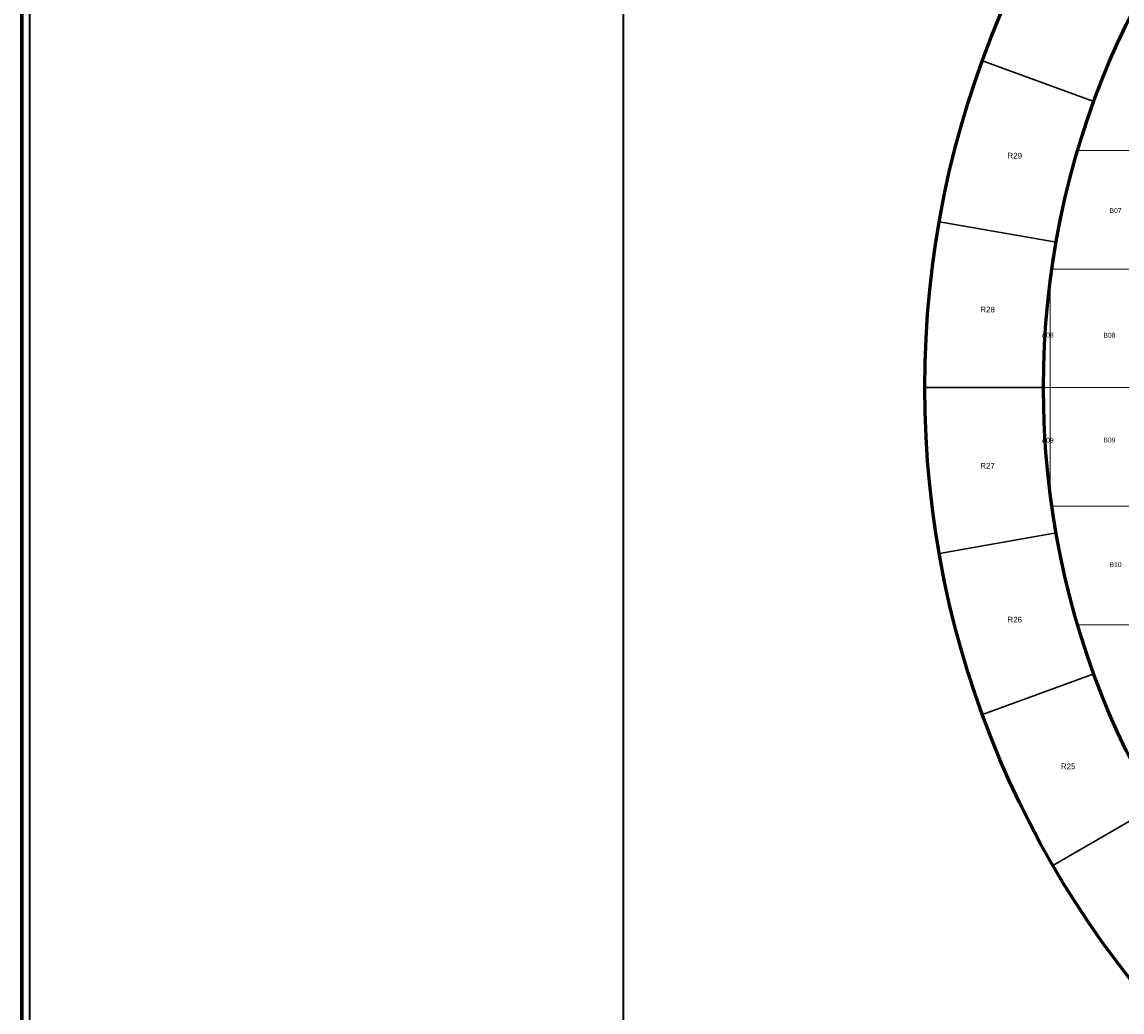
# Model space of a CAD drawing. Header units: millimetres. Extents: x 10 to 840, y 10 to 584.
# Tile 2 of 13: x 10 to 288, y 139 to 389. Entities that reach past the tile are written whole.
import ezdxf
from ezdxf.enums import TextEntityAlignment as Align

# ---------------------------------------------------------------- set-up
doc = ezdxf.new("R2010")
doc.units = ezdxf.units.MM
doc.layers.add('C1d1b19', color=7, linetype='Continuous', true_color=0x1d1b19)
doc.layers.add('C5a554d', color=7, linetype='Continuous', true_color=0x5a554d)
doc.styles.add('AR', font='arial.ttf')

msp = doc.modelspace()

# ---------------------------------------------------------------- linework, layer by layer
at = {"layer": 'C1d1b19', "lineweight": 70}
msp.add_lwpolyline([(10, 584), (831, 584), (831, 10), (10, 10)], close=True, dxfattribs=at)
at = {"layer": 'C1d1b19', "lineweight": 35}
msp.add_lwpolyline([(12, 582), (162, 582), (162, 12), (12, 12)], close=True, dxfattribs=at)
at = {"layer": 'C1d1b19', "lineweight": 30}
for points in [[(281.1, 369.39), (282.39, 372.85), (283.75, 376.29), (285.16, 379.7), (286.63, 383.09), (288.16, 386.45), (289.76, 389.79), (291.4, 393.09), (293.11, 396.37), (294.87, 399.62), (296.69, 402.83), (270.71, 417.83), (268.63, 414.16), (266.62, 410.46), (264.67, 406.71), (262.79, 402.94), (260.98, 399.13), (259.23, 395.29), (257.54, 391.43), (255.93, 387.53), (254.38, 383.61), (252.91, 379.65), (281.1, 369.39)], [(271.55, 333.76), (272.22, 337.39), (272.96, 341.01), (273.76, 344.61), (274.62, 348.21), (275.55, 351.78), (276.53, 355.34), (277.58, 358.89), (278.69, 362.41), (279.87, 365.91), (281.1, 369.39), (252.91, 379.65), (251.5, 375.68), (250.16, 371.68), (248.89, 367.66), (247.7, 363.61), (246.57, 359.55), (245.51, 355.46), (244.53, 351.36), (243.61, 347.25), (242.77, 343.11), (242, 338.96), (271.55, 333.76)], [(268.33, 297), (268.37, 300.69), (268.46, 304.39), (268.62, 308.08), (268.85, 311.77), (269.14, 315.45), (269.49, 319.13), (269.91, 322.8), (270.39, 326.46), (270.94, 330.11), (271.55, 333.76), (242, 338.96), (241.31, 334.8), (240.69, 330.63), (240.13, 326.45), (239.66, 322.26), (239.25, 318.06), (238.92, 313.86), (238.66, 309.65), (238.48, 305.43), (238.37, 301.22), (238.33, 297), (268.33, 297)], [(271.55, 260.24), (270.94, 263.89), (270.39, 267.54), (269.91, 271.2), (269.49, 274.87), (269.14, 278.55), (268.85, 282.23), (268.62, 285.92), (268.46, 289.61), (268.37, 293.31), (268.33, 297), (238.33, 297), (238.37, 292.78), (238.48, 288.57), (238.66, 284.35), (238.92, 280.14), (239.25, 275.94), (239.66, 271.74), (240.13, 267.55), (240.69, 263.37), (241.31, 259.2), (242, 255.04), (271.55, 260.24)], [(281.1, 224.61), (279.87, 228.09), (278.69, 231.59), (277.58, 235.11), (276.53, 238.66), (275.55, 242.22), (274.62, 245.79), (273.76, 249.39), (272.96, 252.99), (272.22, 256.61), (271.55, 260.24), (242, 255.04), (242.77, 250.89), (243.61, 246.75), (244.53, 242.64), (245.51, 238.54), (246.57, 234.45), (247.7, 230.39), (248.89, 226.34), (250.16, 222.32), (251.5, 218.32), (252.91, 214.35), (281.1, 224.61)], [(296.69, 191.17), (294.87, 194.38), (293.11, 197.63), (291.4, 200.91), (289.76, 204.21), (288.16, 207.55), (286.63, 210.91), (285.16, 214.3), (283.75, 217.71), (282.39, 221.15), (281.1, 224.61), (252.91, 214.35), (254.38, 210.39), (255.93, 206.47), (257.54, 202.57), (259.23, 198.71), (260.98, 194.87), (262.79, 191.06), (264.67, 187.29), (266.62, 183.54), (268.63, 179.84), (270.71, 176.17), (296.69, 191.17)], [(317.85, 160.94), (315.5, 163.79), (313.2, 166.68), (310.96, 169.62), (308.76, 172.59), (306.61, 175.59), (304.52, 178.64), (302.48, 181.72), (300.5, 184.83), (298.57, 187.98), (296.69, 191.17), (270.71, 176.17), (272.85, 172.53), (275.06, 168.94), (277.32, 165.38), (279.65, 161.86), (282.04, 158.39), (284.49, 154.95), (287, 151.56), (289.56, 148.22), (292.19, 144.91), (294.87, 141.66), (317.85, 160.94)]]:
    msp.add_lwpolyline(points, close=True, dxfattribs=at)
at = {"layer": 'C1d1b19', "lineweight": 60}
for radius in [241.67, 211.67]:
    msp.add_circle((480, 297), radius, dxfattribs=at)
at = {"layer": 'C5a554d', "lineweight": 20}
for points in [[(300, 357), (277.02, 357), (277.07, 357.2), (277.26, 357.82), (277.45, 358.44), (277.64, 359.06), (277.83, 359.69), (278.02, 360.31), (278.22, 360.92), (278.41, 361.54), (278.61, 362.16), (278.81, 362.78), (279.02, 363.4), (279.22, 364.01), (279.43, 364.63), (279.64, 365.24), (279.85, 365.86), (280.06, 366.47), (280.27, 367.08), (280.49, 367.7), (280.71, 368.31), (280.93, 368.92), (281.15, 369.53), (281.37, 370.14), (281.6, 370.75), (281.82, 371.36), (282.05, 371.96), (282.28, 372.57), (282.52, 373.18), (282.75, 373.78), (282.99, 374.39), (283.23, 374.99), (283.47, 375.6), (283.71, 376.2), (283.95, 376.8), (284.2, 377.4), (284.45, 378), (284.69, 378.6), (284.95, 379.2), (285.2, 379.8), (285.45, 380.39), (285.71, 380.99), (285.97, 381.59), (286.23, 382.18), (286.49, 382.78), (286.76, 383.37), (287.02, 383.96), (287.29, 384.55), (287.56, 385.14), (287.83, 385.73), (288.1, 386.32), (288.38, 386.91)], [(300, 327), (270.47, 327), (270.53, 327.42), (270.62, 328.06), (270.72, 328.7), (270.82, 329.34), (270.92, 329.98), (271.02, 330.62), (271.13, 331.27), (271.23, 331.91), (271.34, 332.55), (271.45, 333.19), (271.56, 333.83), (271.68, 334.47), (271.79, 335.1), (271.91, 335.74), (272.03, 336.38), (272.15, 337.02), (272.27, 337.66), (272.4, 338.29), (272.53, 338.93), (272.66, 339.57), (272.79, 340.2), (272.92, 340.84), (273.06, 341.47), (273.2, 342.11), (273.34, 342.74), (273.48, 343.38), (273.62, 344.01), (273.76, 344.64), (273.91, 345.28), (274.06, 345.91), (274.21, 346.54), (274.37, 347.17), (274.52, 347.8), (274.68, 348.43), (274.84, 349.06), (275, 349.69), (275.16, 350.32), (275.32, 350.95), (275.49, 351.57), (275.66, 352.2), (275.83, 352.83), (276, 353.45), (276.17, 354.08), (276.35, 354.7), (276.53, 355.33), (276.71, 355.95), (276.89, 356.58), (277.02, 357), (300, 357)], [(300, 237), (277.02, 237), (276.89, 237.42), (276.71, 238.05), (276.53, 238.67), (276.35, 239.3), (276.17, 239.92), (276, 240.55), (275.83, 241.17), (275.66, 241.8), (275.49, 242.43), (275.32, 243.05), (275.16, 243.68), (275, 244.31), (274.84, 244.94), (274.68, 245.57), (274.52, 246.2), (274.37, 246.83), (274.21, 247.46), (274.06, 248.09), (273.91, 248.72), (273.76, 249.36), (273.62, 249.99), (273.48, 250.62), (273.34, 251.26), (273.2, 251.89), (273.06, 252.53), (272.92, 253.16), (272.79, 253.8), (272.66, 254.43), (272.53, 255.07), (272.4, 255.71), (272.27, 256.34), (272.15, 256.98), (272.03, 257.62), (271.91, 258.26), (271.79, 258.9), (271.68, 259.53), (271.56, 260.17), (271.45, 260.81), (271.34, 261.45), (271.23, 262.09), (271.13, 262.73), (271.02, 263.38), (270.92, 264.02), (270.82, 264.66), (270.72, 265.3), (270.62, 265.94), (270.53, 266.58), (270.47, 267), (300, 267)], [(288.38, 207.09), (288.1, 207.68), (287.83, 208.27), (287.56, 208.86), (287.29, 209.45), (287.02, 210.04), (286.76, 210.63), (286.49, 211.22), (286.23, 211.82), (285.97, 212.41), (285.71, 213.01), (285.45, 213.61), (285.2, 214.2), (284.95, 214.8), (284.69, 215.4), (284.45, 216), (284.2, 216.6), (283.95, 217.2), (283.71, 217.8), (283.47, 218.4), (283.23, 219.01), (282.99, 219.61), (282.75, 220.22), (282.52, 220.82), (282.28, 221.43), (282.05, 222.04), (281.82, 222.64), (281.6, 223.25), (281.37, 223.86), (281.15, 224.47), (280.93, 225.08), (280.71, 225.69), (280.49, 226.3), (280.27, 226.92), (280.06, 227.53), (279.85, 228.14), (279.64, 228.76), (279.43, 229.37), (279.22, 229.99), (279.02, 230.6), (278.81, 231.22), (278.61, 231.84), (278.41, 232.46), (278.22, 233.08), (278.02, 233.69), (277.83, 234.31), (277.64, 234.94), (277.45, 235.56), (277.26, 236.18), (277.07, 236.8), (277.02, 237), (300, 237)]]:
    msp.add_lwpolyline(points, dxfattribs=at)
for points in [[(300, 297), (270, 297), (270, 323.51), (270.01, 323.55), (270.09, 324.2), (270.17, 324.84), (270.26, 325.49), (270.35, 326.13), (270.44, 326.77), (270.47, 327), (300, 327), (300, 297)], [(268.33, 297), (268.33, 297.65), (268.34, 298.3), (268.34, 298.95), (268.35, 299.6), (268.36, 300.25), (268.37, 300.9), (268.38, 301.55), (268.4, 302.19), (268.41, 302.84), (268.43, 303.49), (268.45, 304.14), (268.48, 304.79), (268.5, 305.44), (268.53, 306.09), (268.56, 306.74), (268.59, 307.39), (268.62, 308.03), (268.66, 308.68), (268.69, 309.33), (268.73, 309.98), (268.77, 310.63), (268.82, 311.28), (268.86, 311.92), (268.91, 312.57), (268.96, 313.22), (269.01, 313.87), (269.06, 314.51), (269.11, 315.16), (269.17, 315.81), (269.23, 316.45), (269.29, 317.1), (269.35, 317.75), (269.42, 318.39), (269.48, 319.04), (269.55, 319.68), (269.62, 320.33), (269.7, 320.98), (269.77, 321.62), (269.85, 322.27), (269.93, 322.91), (270, 323.51), (270, 297), (268.33, 297)], [(270, 270.49), (269.93, 271.09), (269.85, 271.73), (269.77, 272.38), (269.7, 273.02), (269.62, 273.67), (269.55, 274.32), (269.48, 274.96), (269.42, 275.61), (269.35, 276.25), (269.29, 276.9), (269.23, 277.55), (269.17, 278.19), (269.11, 278.84), (269.06, 279.49), (269.01, 280.13), (268.96, 280.78), (268.91, 281.43), (268.86, 282.08), (268.82, 282.72), (268.77, 283.37), (268.73, 284.02), (268.69, 284.67), (268.66, 285.32), (268.62, 285.97), (268.59, 286.61), (268.56, 287.26), (268.53, 287.91), (268.5, 288.56), (268.48, 289.21), (268.45, 289.86), (268.43, 290.51), (268.41, 291.16), (268.4, 291.81), (268.38, 292.45), (268.37, 293.1), (268.36, 293.75), (268.35, 294.4), (268.34, 295.05), (268.34, 295.7), (268.33, 296.35), (268.33, 297), (270, 297), (270, 270.49)], [(300, 297), (300, 267), (270.47, 267), (270.44, 267.23), (270.35, 267.87), (270.26, 268.51), (270.17, 269.16), (270.09, 269.8), (270.01, 270.45), (270, 270.49), (270, 297), (300, 297)]]:
    msp.add_lwpolyline(points, close=True, dxfattribs=at)

# ---------------------------------------------------------------- texts
at = {"layer": 'C1d1b19', "style": 'AR'}
for s, p in [('R29', (261.06, 355.67)), ('R28', (254.2, 316.76)), ('R27', (254.2, 277.24)), ('R26', (261.06, 238.33)), ('R25', (274.57, 201.21))]:
    msp.add_text(s, height=1.44, dxfattribs=at).set_placement(p, align=Align.MIDDLE_CENTER)
at = {"layer": 'C5a554d', "style": 'AR'}
for s, p in [('B07', (286.56, 341.79)), ('A08', (269.38, 310.3)), ('B08', (285, 310.25)), ('A09', (269.38, 283.7)), ('B09', (285, 283.75)), ('B10', (286.56, 252.21))]:
    msp.add_text(s, height=1.224, dxfattribs=at).set_placement(p, align=Align.MIDDLE_CENTER)

doc.saveas('drawing.dxf')
